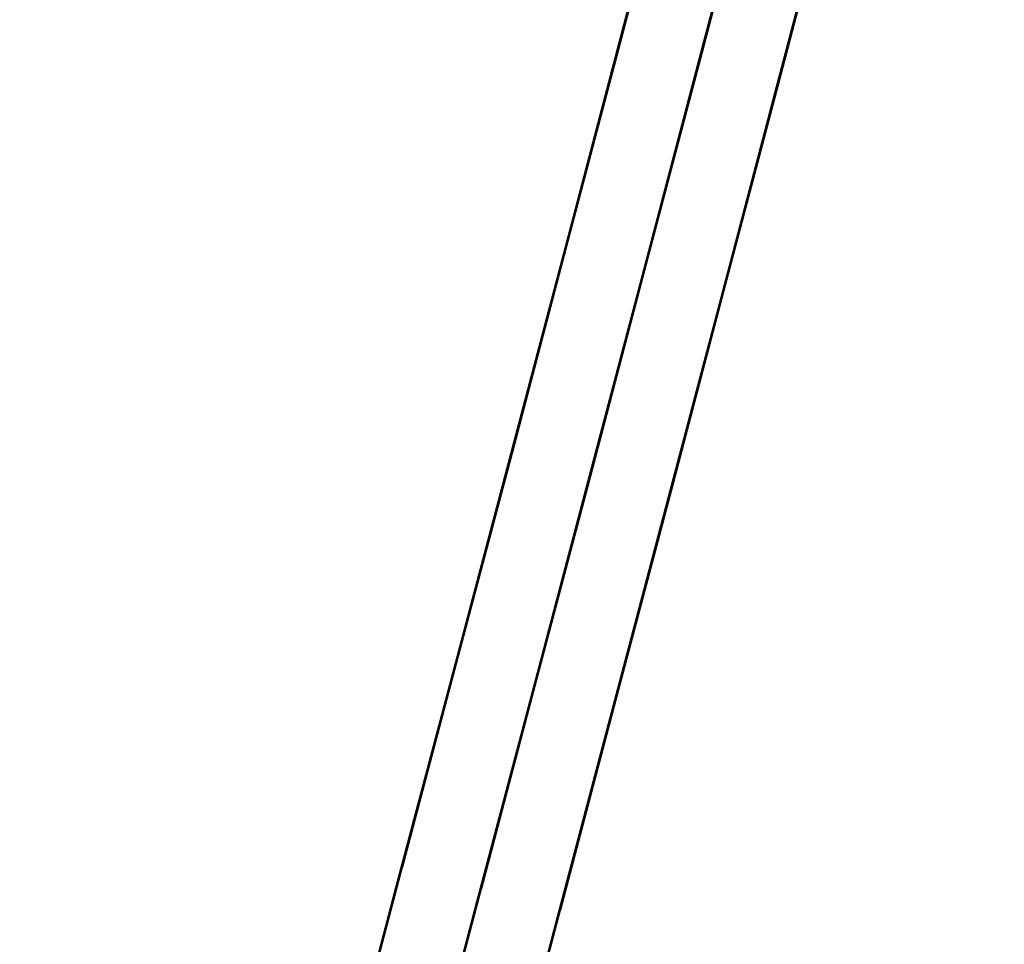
# Model space of a CAD drawing. Header units: inches. Extents: x 92364 to 92568, y 1600225 to 1600383.
# Tile 16 of 17: x 92485 to 92508, y 1600342 to 1600364. Entities that reach past the tile are written whole.
import ezdxf

# ---------------------------------------------------------------- set-up
doc = ezdxf.new("R2010")
doc.units = ezdxf.units.IN
doc.header["$MEASUREMENT"] = 0
doc.layers.add('Objekter_Mast', color=10, linetype='Continuous')

msp = doc.modelspace()

# ---------------------------------------------------------------- meshes
at = {"layer": 'Objekter_Mast', "color": 24, "true_color": 0xaa170d}
mesh = msp.add_polyface(dxfattribs=at)
corners = [(92506.176, 1600382.375, 121.832), (92506.309, 1600382.438, 142.494), (92506.176, 1600382.375, 142.494), (92506.309, 1600382.438, 121.832), (92506.176, 1600382.25, 121.832), (92506.176, 1600382.25, 142.494), (92506.309, 1600382.188, 121.832), (92506.309, 1600382.188, 142.494), (92506.441, 1600382.25, 121.832), (92506.441, 1600382.25, 142.494), (92506.441, 1600382.375, 121.832), (92506.441, 1600382.375, 142.494), (92504.32, 1600382.625, 142.664), (92504.426, 1600383, 142.323), (92504.32, 1600382.625, 142.323), (92504.426, 1600383, 142.664), (92508.293, 1600382, 142.664), (92508.188, 1600381.625, 142.323), (92508.293, 1600382, 142.323), (92508.188, 1600381.625, 142.664), (92488.328, 1600314.625, 110.456), (92488.465, 1600314.75, 131.7), (92488.328, 1600314.625, 131.7), (92488.465, 1600314.75, 110.456), (92488.328, 1600314.5, 110.456), (92488.328, 1600314.5, 131.7), (92488.465, 1600314.375, 110.456), (92488.465, 1600314.375, 131.7), (92488.602, 1600314.5, 110.456), (92488.602, 1600314.5, 131.7), (92488.602, 1600314.625, 110.456), (92488.602, 1600314.625, 131.7), (92486.477, 1600314.875, 131.875), (92486.582, 1600315.25, 131.525), (92486.477, 1600314.875, 131.525), (92486.582, 1600315.25, 131.875), (92490.449, 1600314.25, 131.875), (92490.344, 1600313.875, 131.525), (92490.449, 1600314.25, 131.525), (92490.344, 1600313.875, 131.875), (92464.293, 1600225.562, 108.665), (92464.473, 1600225.625, 136.446), (92464.293, 1600225.562, 136.446), (92464.473, 1600225.625, 108.665), (92464.293, 1600225.312, 108.665), (92464.293, 1600225.312, 136.446), (92464.473, 1600225.25, 108.665), (92464.473, 1600225.25, 136.446), (92464.652, 1600225.312, 108.665), (92464.652, 1600225.312, 136.446), (92464.652, 1600225.562, 108.665), (92464.652, 1600225.562, 136.446), (92462.473, 1600225.688, 136.675), (92462.609, 1600226.188, 136.217), (92462.473, 1600225.688, 136.217), (92462.609, 1600226.188, 136.675), (92466.469, 1600225.188, 136.675), (92466.332, 1600224.688, 136.217), (92466.469, 1600225.188, 136.217), (92466.332, 1600224.688, 136.675)]
mesh.append_faces([[corners[k] for k in face] for face in [(58, 53, 57), (53, 54, 57), (59, 52, 54), (59, 54, 57), (55, 56, 58), (55, 58, 53), (56, 59, 57), (56, 57, 58), (52, 55, 53), (52, 53, 54), (46, 43, 40), (46, 40, 44), (50, 43, 46), (48, 50, 46), (43, 50, 51), (43, 51, 41), (50, 48, 49), (50, 49, 51), (48, 46, 47), (48, 47, 49), (46, 44, 45), (46, 45, 47), (44, 40, 42), (44, 42, 45), (40, 43, 41), (40, 41, 42), (43, 50, 51), (43, 51, 41), (50, 48, 49), (50, 49, 51), (48, 46, 47), (48, 47, 49), (46, 44, 45), (46, 45, 47), (44, 40, 42), (44, 42, 45), (40, 43, 41), (40, 41, 42), (36, 35, 39), (35, 32, 39), (38, 33, 37), (33, 34, 37), (39, 32, 34), (39, 34, 37), (35, 36, 38), (35, 38, 33), (36, 39, 37), (36, 37, 38), (32, 35, 33), (32, 33, 34), (24, 28, 20), (30, 23, 20), (26, 28, 24), (28, 30, 20), (23, 30, 31), (23, 31, 21), (30, 28, 29), (30, 29, 31), (28, 26, 27), (28, 27, 29), (26, 24, 25), (26, 25, 27), (24, 20, 22), (24, 22, 25), (20, 23, 21), (20, 21, 22), (23, 30, 31), (23, 31, 21), (30, 28, 29), (30, 29, 31), (28, 26, 27), (28, 27, 29), (26, 24, 25), (26, 25, 27), (24, 20, 22), (24, 22, 25), (20, 23, 21), (20, 21, 22), (16, 15, 19), (15, 12, 19), (18, 13, 17), (13, 14, 17), (19, 12, 14), (19, 14, 17), (15, 16, 18), (15, 18, 13), (16, 19, 17), (16, 17, 18), (12, 15, 13), (12, 13, 14), (3, 10, 11), (3, 11, 1), (10, 8, 9), (10, 9, 11), (8, 6, 7), (8, 7, 9), (6, 4, 5), (6, 5, 7), (4, 0, 2), (4, 2, 5), (0, 3, 1), (0, 1, 2), (3, 10, 11), (3, 11, 1), (10, 8, 9), (10, 9, 11), (8, 6, 7), (8, 7, 9), (6, 4, 5), (6, 5, 7), (4, 0, 2), (4, 2, 5), (0, 3, 1), (0, 1, 2)]], dxfattribs={"color": 34})
mesh = msp.add_polyface(dxfattribs=at)
corners = [(92506.176, 1600382.375, 121.832), (92506.309, 1600382.438, 142.494), (92506.176, 1600382.375, 142.494), (92506.309, 1600382.438, 121.832), (92506.176, 1600382.25, 121.832), (92506.176, 1600382.25, 142.494), (92506.309, 1600382.188, 121.832), (92506.309, 1600382.188, 142.494), (92506.441, 1600382.25, 121.832), (92506.441, 1600382.25, 142.494), (92506.441, 1600382.375, 121.832), (92506.441, 1600382.375, 142.494), (92504.32, 1600382.625, 142.664), (92504.426, 1600383, 142.323), (92504.32, 1600382.625, 142.323), (92504.426, 1600383, 142.664), (92508.293, 1600382, 142.664), (92508.188, 1600381.625, 142.323), (92508.293, 1600382, 142.323), (92508.188, 1600381.625, 142.664), (92488.328, 1600314.625, 110.456), (92488.465, 1600314.75, 131.7), (92488.328, 1600314.625, 131.7), (92488.465, 1600314.75, 110.456), (92488.328, 1600314.5, 110.456), (92488.328, 1600314.5, 131.7), (92488.465, 1600314.375, 110.456), (92488.465, 1600314.375, 131.7), (92488.602, 1600314.5, 110.456), (92488.602, 1600314.5, 131.7), (92488.602, 1600314.625, 110.456), (92488.602, 1600314.625, 131.7), (92486.477, 1600314.875, 131.875), (92486.582, 1600315.25, 131.525), (92486.477, 1600314.875, 131.525), (92486.582, 1600315.25, 131.875), (92490.449, 1600314.25, 131.875), (92490.344, 1600313.875, 131.525), (92490.449, 1600314.25, 131.525), (92490.344, 1600313.875, 131.875), (92464.293, 1600225.562, 108.665), (92464.473, 1600225.625, 136.446), (92464.293, 1600225.562, 136.446), (92464.473, 1600225.625, 108.665), (92464.293, 1600225.312, 108.665), (92464.293, 1600225.312, 136.446), (92464.473, 1600225.25, 108.665), (92464.473, 1600225.25, 136.446), (92464.652, 1600225.312, 108.665), (92464.652, 1600225.312, 136.446), (92464.652, 1600225.562, 108.665), (92464.652, 1600225.562, 136.446), (92462.473, 1600225.688, 136.675), (92462.609, 1600226.188, 136.217), (92462.473, 1600225.688, 136.217), (92462.609, 1600226.188, 136.675), (92466.469, 1600225.188, 136.675), (92466.332, 1600224.688, 136.217), (92466.469, 1600225.188, 136.217), (92466.332, 1600224.688, 136.675)]
mesh.append_faces([[corners[k] for k in face] for face in [(58, 53, 57), (53, 54, 57), (59, 52, 54), (59, 54, 57), (55, 56, 58), (55, 58, 53), (56, 59, 57), (56, 57, 58), (52, 55, 53), (52, 53, 54), (46, 43, 40), (46, 40, 44), (50, 43, 46), (48, 50, 46), (43, 50, 51), (43, 51, 41), (50, 48, 49), (50, 49, 51), (48, 46, 47), (48, 47, 49), (46, 44, 45), (46, 45, 47), (44, 40, 42), (44, 42, 45), (40, 43, 41), (40, 41, 42), (43, 50, 51), (43, 51, 41), (50, 48, 49), (50, 49, 51), (48, 46, 47), (48, 47, 49), (46, 44, 45), (46, 45, 47), (44, 40, 42), (44, 42, 45), (40, 43, 41), (40, 41, 42), (36, 35, 39), (35, 32, 39), (38, 33, 37), (33, 34, 37), (39, 32, 34), (39, 34, 37), (35, 36, 38), (35, 38, 33), (36, 39, 37), (36, 37, 38), (32, 35, 33), (32, 33, 34), (24, 28, 20), (30, 23, 20), (26, 28, 24), (28, 30, 20), (23, 30, 31), (23, 31, 21), (30, 28, 29), (30, 29, 31), (28, 26, 27), (28, 27, 29), (26, 24, 25), (26, 25, 27), (24, 20, 22), (24, 22, 25), (20, 23, 21), (20, 21, 22), (23, 30, 31), (23, 31, 21), (30, 28, 29), (30, 29, 31), (28, 26, 27), (28, 27, 29), (26, 24, 25), (26, 25, 27), (24, 20, 22), (24, 22, 25), (20, 23, 21), (20, 21, 22), (16, 15, 19), (15, 12, 19), (18, 13, 17), (13, 14, 17), (19, 12, 14), (19, 14, 17), (15, 16, 18), (15, 18, 13), (16, 19, 17), (16, 17, 18), (12, 15, 13), (12, 13, 14), (3, 10, 11), (3, 11, 1), (10, 8, 9), (10, 9, 11), (8, 6, 7), (8, 7, 9), (6, 4, 5), (6, 5, 7), (4, 0, 2), (4, 2, 5), (0, 3, 1), (0, 1, 2), (3, 10, 11), (3, 11, 1), (10, 8, 9), (10, 9, 11), (8, 6, 7), (8, 7, 9), (6, 4, 5), (6, 5, 7), (4, 0, 2), (4, 2, 5), (0, 3, 1), (0, 1, 2)]])
mesh = msp.add_polyface(dxfattribs=at)
corners = [(92503.75, 1600372.625, 140.064), (92506.301, 1600382.312, 142.478), (92503.742, 1600372.625, 140.079), (92499.391, 1600363.438, 137.959), (92501.938, 1600373.125, 140.079), (92501.93, 1600373.125, 140.064), (92505.602, 1600372.125, 140.095), (92505.609, 1600372.125, 140.079), (92508.16, 1600381.812, 142.494), (92508.152, 1600381.812, 142.478), (92505.602, 1600372.125, 140.064), (92508.137, 1600381.812, 142.478), (92505.586, 1600372.125, 140.064), (92505.578, 1600372.125, 140.079), (92505.586, 1600372.125, 140.095), (92508.129, 1600381.812, 142.494), (92508.137, 1600381.812, 142.509), (92501.914, 1600373.125, 140.064), (92504.465, 1600382.812, 142.478), (92501.906, 1600373.125, 140.079), (92501.914, 1600373.125, 140.095), (92504.457, 1600382.812, 142.494), (92503.766, 1600372.625, 140.064), (92503.766, 1600372.625, 140.095), (92503.773, 1600372.625, 140.079), (92506.324, 1600382.312, 142.494), (92506.316, 1600382.312, 142.478), (92506.293, 1600382.312, 142.494), (92503.75, 1600372.625, 140.095), (92506.301, 1600382.312, 142.509), (92499.383, 1600363.438, 137.974), (92501.93, 1600373.125, 140.095), (92499.383, 1600363.438, 137.943), (92499.367, 1600363.438, 137.974)]
mesh.append_faces([[corners[k] for k in face] for face in [(0, 1, 2), (3, 4, 5), (6, 7, 8), (7, 9, 10), (10, 11, 12), (12, 11, 13), (13, 14, 15), (14, 6, 16), (3, 4, 5), (17, 18, 19), (19, 20, 21), (22, 1, 0), (23, 24, 25), (24, 26, 22), (0, 1, 2), (2, 27, 28), (28, 23, 29), (6, 7, 8), (7, 9, 10), (10, 11, 12), (12, 11, 13), (13, 14, 15), (14, 6, 16), (30, 4, 31), (32, 5, 17), (33, 20, 19), (30, 31, 20), (17, 18, 19), (19, 20, 21), (23, 24, 25), (24, 26, 22), (22, 1, 0), (2, 27, 28), (28, 23, 29)]], dxfattribs={"color": 34})
mesh = msp.add_polyface(dxfattribs=at)
corners = [(92503.75, 1600372.625, 140.064), (92506.301, 1600382.312, 142.478), (92503.742, 1600372.625, 140.079), (92499.391, 1600363.438, 137.959), (92501.938, 1600373.125, 140.079), (92501.93, 1600373.125, 140.064), (92505.602, 1600372.125, 140.095), (92505.609, 1600372.125, 140.079), (92508.16, 1600381.812, 142.494), (92508.152, 1600381.812, 142.478), (92505.602, 1600372.125, 140.064), (92508.137, 1600381.812, 142.478), (92505.586, 1600372.125, 140.064), (92505.578, 1600372.125, 140.079), (92505.586, 1600372.125, 140.095), (92508.129, 1600381.812, 142.494), (92508.137, 1600381.812, 142.509), (92501.914, 1600373.125, 140.064), (92504.465, 1600382.812, 142.478), (92501.906, 1600373.125, 140.079), (92501.914, 1600373.125, 140.095), (92504.457, 1600382.812, 142.494), (92503.766, 1600372.625, 140.064), (92503.766, 1600372.625, 140.095), (92503.773, 1600372.625, 140.079), (92506.324, 1600382.312, 142.494), (92506.316, 1600382.312, 142.478), (92506.293, 1600382.312, 142.494), (92503.75, 1600372.625, 140.095), (92506.301, 1600382.312, 142.509), (92499.383, 1600363.438, 137.974), (92501.93, 1600373.125, 140.095), (92499.383, 1600363.438, 137.943), (92499.367, 1600363.438, 137.974)]
mesh.append_faces([[corners[k] for k in face] for face in [(0, 1, 2), (3, 4, 5), (6, 7, 8), (7, 9, 10), (10, 11, 12), (12, 11, 13), (13, 14, 15), (14, 6, 16), (3, 4, 5), (17, 18, 19), (19, 20, 21), (22, 1, 0), (23, 24, 25), (24, 26, 22), (0, 1, 2), (2, 27, 28), (28, 23, 29), (6, 7, 8), (7, 9, 10), (10, 11, 12), (12, 11, 13), (13, 14, 15), (14, 6, 16), (30, 4, 31), (32, 5, 17), (33, 20, 19), (30, 31, 20), (17, 18, 19), (19, 20, 21), (23, 24, 25), (24, 26, 22), (22, 1, 0), (2, 27, 28), (28, 23, 29)]])
mesh = msp.add_polyface(dxfattribs=at)
corners = [(92501.203, 1600362.938, 137.974), (92501.219, 1600362.938, 137.974), (92503.75, 1600372.625, 140.095), (92499.391, 1600363.438, 137.959), (92501.93, 1600373.125, 140.064), (92499.383, 1600363.438, 137.943), (92503.055, 1600362.438, 137.974), (92503.062, 1600362.438, 137.959), (92505.609, 1600372.125, 140.079), (92505.602, 1600372.125, 140.064), (92503.055, 1600362.438, 137.943), (92505.586, 1600372.125, 140.064), (92503.039, 1600362.438, 137.943), (92503.031, 1600362.438, 137.959), (92503.039, 1600362.438, 137.974), (92505.578, 1600372.125, 140.079), (92505.586, 1600372.125, 140.095), (92496.816, 1600353.75, 136.144), (92499.367, 1600363.438, 137.974), (92499.359, 1600363.438, 137.959), (92499.383, 1600363.438, 137.974), (92501.938, 1600373.125, 140.079), (92501.914, 1600373.125, 140.064), (92499.367, 1600363.438, 137.943), (92501.906, 1600373.125, 140.079), (92501.914, 1600373.125, 140.095), (92501.227, 1600362.938, 137.959), (92503.773, 1600372.625, 140.079), (92503.766, 1600372.625, 140.064), (92501.219, 1600362.938, 137.943), (92503.75, 1600372.625, 140.064), (92501.203, 1600362.938, 137.943), (92501.195, 1600362.938, 137.959), (92503.742, 1600372.625, 140.079)]
mesh.append_faces([[corners[k] for k in face] for face in [(0, 1, 2), (3, 4, 5), (6, 7, 8), (7, 9, 10), (10, 11, 12), (12, 11, 13), (13, 14, 15), (14, 6, 16), (14, 6, 16), (7, 9, 10), (17, 18, 19), (20, 3, 21), (3, 4, 5), (5, 22, 23), (23, 22, 19), (19, 18, 24), (18, 20, 25), (1, 26, 27), (26, 28, 29), (29, 30, 31), (31, 30, 32), (32, 0, 33), (0, 1, 2), (6, 7, 8), (10, 11, 12), (12, 11, 13), (13, 14, 15), (17, 18, 19), (19, 18, 24), (1, 26, 27), (26, 28, 29), (29, 30, 31), (31, 30, 32), (32, 0, 33)]], dxfattribs={"color": 34})
mesh = msp.add_polyface(dxfattribs=at)
corners = [(92501.203, 1600362.938, 137.974), (92501.219, 1600362.938, 137.974), (92503.75, 1600372.625, 140.095), (92499.391, 1600363.438, 137.959), (92501.93, 1600373.125, 140.064), (92499.383, 1600363.438, 137.943), (92503.055, 1600362.438, 137.974), (92503.062, 1600362.438, 137.959), (92505.609, 1600372.125, 140.079), (92505.602, 1600372.125, 140.064), (92503.055, 1600362.438, 137.943), (92505.586, 1600372.125, 140.064), (92503.039, 1600362.438, 137.943), (92503.031, 1600362.438, 137.959), (92503.039, 1600362.438, 137.974), (92505.578, 1600372.125, 140.079), (92505.586, 1600372.125, 140.095), (92496.816, 1600353.75, 136.144), (92499.367, 1600363.438, 137.974), (92499.359, 1600363.438, 137.959), (92499.383, 1600363.438, 137.974), (92501.938, 1600373.125, 140.079), (92501.914, 1600373.125, 140.064), (92499.367, 1600363.438, 137.943), (92501.906, 1600373.125, 140.079), (92501.914, 1600373.125, 140.095), (92501.227, 1600362.938, 137.959), (92503.773, 1600372.625, 140.079), (92503.766, 1600372.625, 140.064), (92501.219, 1600362.938, 137.943), (92503.75, 1600372.625, 140.064), (92501.203, 1600362.938, 137.943), (92501.195, 1600362.938, 137.959), (92503.742, 1600372.625, 140.079)]
mesh.append_faces([[corners[k] for k in face] for face in [(0, 1, 2), (3, 4, 5), (6, 7, 8), (7, 9, 10), (10, 11, 12), (12, 11, 13), (13, 14, 15), (14, 6, 16), (14, 6, 16), (7, 9, 10), (17, 18, 19), (20, 3, 21), (3, 4, 5), (5, 22, 23), (23, 22, 19), (19, 18, 24), (18, 20, 25), (1, 26, 27), (26, 28, 29), (29, 30, 31), (31, 30, 32), (32, 0, 33), (0, 1, 2), (6, 7, 8), (10, 11, 12), (12, 11, 13), (13, 14, 15), (17, 18, 19), (19, 18, 24), (1, 26, 27), (26, 28, 29), (29, 30, 31), (31, 30, 32), (32, 0, 33)]])
mesh = msp.add_polyface(dxfattribs=at)
corners = [(92501.219, 1600362.938, 137.974), (92503.766, 1600372.625, 140.095), (92503.75, 1600372.625, 140.095), (92503.055, 1600362.438, 137.974), (92505.609, 1600372.125, 140.079), (92505.602, 1600372.125, 140.095), (92503.062, 1600362.438, 137.959), (92505.602, 1600372.125, 140.064), (92503.055, 1600362.438, 137.943), (92505.586, 1600372.125, 140.064), (92505.578, 1600372.125, 140.079), (92503.031, 1600362.438, 137.959), (92503.039, 1600362.438, 137.974), (92505.586, 1600372.125, 140.095), (92499.383, 1600363.438, 137.974), (92501.938, 1600373.125, 140.079), (92501.93, 1600373.125, 140.095), (92499.383, 1600363.438, 137.943), (92501.93, 1600373.125, 140.064), (92501.914, 1600373.125, 140.064), (92501.906, 1600373.125, 140.079), (92499.359, 1600363.438, 137.959), (92499.367, 1600363.438, 137.974), (92501.914, 1600373.125, 140.095), (92503.773, 1600372.625, 140.079), (92501.227, 1600362.938, 137.959), (92503.766, 1600372.625, 140.064), (92501.219, 1600362.938, 137.943), (92503.75, 1600372.625, 140.064), (92503.742, 1600372.625, 140.079), (92501.195, 1600362.938, 137.959), (92501.203, 1600362.938, 137.974), (92499.391, 1600363.438, 137.959), (92499.367, 1600363.438, 137.943)]
mesh.append_faces([[corners[k] for k in face] for face in [(0, 1, 2), (3, 4, 5), (6, 4, 7), (8, 7, 9), (9, 10, 11), (12, 13, 10), (3, 5, 13), (3, 5, 13), (6, 4, 7), (14, 15, 16), (17, 18, 19), (19, 20, 21), (22, 23, 20), (14, 16, 23), (0, 24, 1), (25, 24, 26), (27, 26, 28), (28, 29, 30), (31, 2, 29), (0, 1, 2), (3, 4, 5), (8, 7, 9), (9, 10, 11), (12, 13, 10), (14, 32, 15), (17, 19, 33), (33, 19, 21), (19, 20, 21), (22, 14, 23), (0, 24, 1), (25, 24, 26), (27, 26, 28), (28, 29, 30), (31, 2, 29)]], dxfattribs={"color": 34})
mesh = msp.add_polyface(dxfattribs=at)
corners = [(92501.219, 1600362.938, 137.974), (92503.766, 1600372.625, 140.095), (92503.75, 1600372.625, 140.095), (92503.055, 1600362.438, 137.974), (92505.609, 1600372.125, 140.079), (92505.602, 1600372.125, 140.095), (92503.062, 1600362.438, 137.959), (92505.602, 1600372.125, 140.064), (92503.055, 1600362.438, 137.943), (92505.586, 1600372.125, 140.064), (92505.578, 1600372.125, 140.079), (92503.031, 1600362.438, 137.959), (92503.039, 1600362.438, 137.974), (92505.586, 1600372.125, 140.095), (92499.383, 1600363.438, 137.974), (92501.938, 1600373.125, 140.079), (92501.93, 1600373.125, 140.095), (92499.383, 1600363.438, 137.943), (92501.93, 1600373.125, 140.064), (92501.914, 1600373.125, 140.064), (92501.906, 1600373.125, 140.079), (92499.359, 1600363.438, 137.959), (92499.367, 1600363.438, 137.974), (92501.914, 1600373.125, 140.095), (92503.773, 1600372.625, 140.079), (92501.227, 1600362.938, 137.959), (92503.766, 1600372.625, 140.064), (92501.219, 1600362.938, 137.943), (92503.75, 1600372.625, 140.064), (92503.742, 1600372.625, 140.079), (92501.195, 1600362.938, 137.959), (92501.203, 1600362.938, 137.974), (92499.391, 1600363.438, 137.959), (92499.367, 1600363.438, 137.943)]
mesh.append_faces([[corners[k] for k in face] for face in [(0, 1, 2), (3, 4, 5), (6, 4, 7), (8, 7, 9), (9, 10, 11), (12, 13, 10), (3, 5, 13), (3, 5, 13), (6, 4, 7), (14, 15, 16), (17, 18, 19), (19, 20, 21), (22, 23, 20), (14, 16, 23), (0, 24, 1), (25, 24, 26), (27, 26, 28), (28, 29, 30), (31, 2, 29), (0, 1, 2), (3, 4, 5), (8, 7, 9), (9, 10, 11), (12, 13, 10), (14, 32, 15), (17, 19, 33), (33, 19, 21), (19, 20, 21), (22, 14, 23), (0, 24, 1), (25, 24, 26), (27, 26, 28), (28, 29, 30), (31, 2, 29)]])
mesh = msp.add_polyface(dxfattribs=at)
corners = [(92498.652, 1600353.25, 136.114), (92501.203, 1600362.938, 137.943), (92498.645, 1600353.25, 136.129), (92496.816, 1600353.75, 136.114), (92499.367, 1600363.438, 137.943), (92496.809, 1600353.75, 136.129), (92500.504, 1600352.75, 136.144), (92500.512, 1600352.75, 136.129), (92503.062, 1600362.438, 137.959), (92503.055, 1600362.438, 137.943), (92500.504, 1600352.75, 136.114), (92500.488, 1600352.75, 136.114), (92503.039, 1600362.438, 137.943), (92500.48, 1600352.75, 136.129), (92500.488, 1600352.75, 136.144), (92503.031, 1600362.438, 137.959), (92496.832, 1600353.75, 136.144), (92496.84, 1600353.75, 136.129), (92499.391, 1600363.438, 137.959), (92499.383, 1600363.438, 137.943), (92496.832, 1600353.75, 136.114), (92496.816, 1600353.75, 136.144), (92499.359, 1600363.438, 137.959), (92499.367, 1600363.438, 137.974), (92498.668, 1600353.25, 136.114), (92498.668, 1600353.25, 136.144), (92498.676, 1600353.25, 136.129), (92501.227, 1600362.938, 137.959), (92501.219, 1600362.938, 137.943), (92498.652, 1600353.25, 136.144), (92501.195, 1600362.938, 137.959), (92501.203, 1600362.938, 137.974), (92503.039, 1600362.438, 137.974)]
mesh.append_faces([[corners[k] for k in face] for face in [(0, 1, 2), (3, 4, 5), (6, 7, 8), (7, 9, 10), (11, 12, 13), (13, 14, 15), (11, 12, 13), (16, 17, 18), (17, 19, 20), (20, 4, 3), (3, 4, 5), (5, 21, 22), (21, 16, 23), (24, 1, 0), (25, 26, 27), (26, 28, 24), (0, 1, 2), (2, 29, 30), (29, 25, 31), (6, 7, 8), (7, 9, 10), (10, 12, 11), (13, 14, 15), (14, 6, 32), (16, 17, 18), (17, 19, 20), (20, 4, 3), (5, 21, 22), (21, 16, 23), (25, 26, 27), (26, 28, 24), (24, 1, 0), (2, 29, 30), (29, 25, 31)]], dxfattribs={"color": 34})
mesh = msp.add_polyface(dxfattribs=at)
corners = [(92501.203, 1600362.938, 137.943), (92501.195, 1600362.938, 137.959), (92498.645, 1600353.25, 136.129), (92499.367, 1600363.438, 137.943), (92499.359, 1600363.438, 137.959), (92496.809, 1600353.75, 136.129), (92500.504, 1600352.75, 136.144), (92503.062, 1600362.438, 137.959), (92503.055, 1600362.438, 137.974), (92500.512, 1600352.75, 136.129), (92503.055, 1600362.438, 137.943), (92500.504, 1600352.75, 136.114), (92503.039, 1600362.438, 137.943), (92503.031, 1600362.438, 137.959), (92500.48, 1600352.75, 136.129), (92500.488, 1600352.75, 136.144), (92503.039, 1600362.438, 137.974), (92496.832, 1600353.75, 136.144), (92499.391, 1600363.438, 137.959), (92499.383, 1600363.438, 137.974), (92496.84, 1600353.75, 136.129), (92499.383, 1600363.438, 137.943), (92496.832, 1600353.75, 136.114), (92499.367, 1600363.438, 137.974), (92498.668, 1600353.25, 136.114), (92501.219, 1600362.938, 137.943), (92498.668, 1600353.25, 136.144), (92501.227, 1600362.938, 137.959), (92501.219, 1600362.938, 137.974), (92498.676, 1600353.25, 136.129), (92498.652, 1600353.25, 136.144), (92501.203, 1600362.938, 137.974)]
mesh.append_faces([[corners[k] for k in face] for face in [(0, 1, 2), (3, 4, 5), (6, 7, 8), (9, 7, 10), (11, 10, 12), (12, 13, 14), (15, 16, 13), (6, 8, 16), (12, 13, 14), (17, 18, 19), (20, 18, 21), (22, 21, 3), (3, 4, 5), (17, 19, 23), (24, 25, 0), (26, 27, 28), (29, 27, 25), (0, 1, 2), (30, 31, 1), (26, 28, 31), (6, 7, 8), (9, 7, 10), (11, 10, 12), (15, 16, 13), (6, 8, 16), (17, 18, 19), (20, 18, 21), (22, 21, 3), (17, 19, 23), (26, 27, 28), (29, 27, 25), (24, 25, 0), (30, 31, 1), (26, 28, 31)]], dxfattribs={"color": 34})
mesh = msp.add_polyface(dxfattribs=at)
corners = [(92498.652, 1600353.25, 136.114), (92501.203, 1600362.938, 137.943), (92498.645, 1600353.25, 136.129), (92496.816, 1600353.75, 136.114), (92499.367, 1600363.438, 137.943), (92496.809, 1600353.75, 136.129), (92500.504, 1600352.75, 136.144), (92500.512, 1600352.75, 136.129), (92503.062, 1600362.438, 137.959), (92503.055, 1600362.438, 137.943), (92500.504, 1600352.75, 136.114), (92500.488, 1600352.75, 136.114), (92503.039, 1600362.438, 137.943), (92500.48, 1600352.75, 136.129), (92500.488, 1600352.75, 136.144), (92503.031, 1600362.438, 137.959), (92496.832, 1600353.75, 136.144), (92496.84, 1600353.75, 136.129), (92499.391, 1600363.438, 137.959), (92499.383, 1600363.438, 137.943), (92496.832, 1600353.75, 136.114), (92496.816, 1600353.75, 136.144), (92499.359, 1600363.438, 137.959), (92499.367, 1600363.438, 137.974), (92498.668, 1600353.25, 136.114), (92498.668, 1600353.25, 136.144), (92498.676, 1600353.25, 136.129), (92501.227, 1600362.938, 137.959), (92501.219, 1600362.938, 137.943), (92498.652, 1600353.25, 136.144), (92501.195, 1600362.938, 137.959), (92501.203, 1600362.938, 137.974), (92503.039, 1600362.438, 137.974)]
mesh.append_faces([[corners[k] for k in face] for face in [(0, 1, 2), (3, 4, 5), (6, 7, 8), (7, 9, 10), (11, 12, 13), (13, 14, 15), (11, 12, 13), (16, 17, 18), (17, 19, 20), (20, 4, 3), (3, 4, 5), (5, 21, 22), (21, 16, 23), (24, 1, 0), (25, 26, 27), (26, 28, 24), (0, 1, 2), (2, 29, 30), (29, 25, 31), (6, 7, 8), (7, 9, 10), (10, 12, 11), (13, 14, 15), (14, 6, 32), (16, 17, 18), (17, 19, 20), (20, 4, 3), (5, 21, 22), (21, 16, 23), (25, 26, 27), (26, 28, 24), (24, 1, 0), (2, 29, 30), (29, 25, 31)]])
mesh = msp.add_polyface(dxfattribs=at)
corners = [(92501.203, 1600362.938, 137.943), (92501.195, 1600362.938, 137.959), (92498.645, 1600353.25, 136.129), (92499.367, 1600363.438, 137.943), (92499.359, 1600363.438, 137.959), (92496.809, 1600353.75, 136.129), (92500.504, 1600352.75, 136.144), (92503.062, 1600362.438, 137.959), (92503.055, 1600362.438, 137.974), (92500.512, 1600352.75, 136.129), (92503.055, 1600362.438, 137.943), (92500.504, 1600352.75, 136.114), (92503.039, 1600362.438, 137.943), (92503.031, 1600362.438, 137.959), (92500.48, 1600352.75, 136.129), (92500.488, 1600352.75, 136.144), (92503.039, 1600362.438, 137.974), (92496.832, 1600353.75, 136.144), (92499.391, 1600363.438, 137.959), (92499.383, 1600363.438, 137.974), (92496.84, 1600353.75, 136.129), (92499.383, 1600363.438, 137.943), (92496.832, 1600353.75, 136.114), (92499.367, 1600363.438, 137.974), (92498.668, 1600353.25, 136.114), (92501.219, 1600362.938, 137.943), (92498.668, 1600353.25, 136.144), (92501.227, 1600362.938, 137.959), (92501.219, 1600362.938, 137.974), (92498.676, 1600353.25, 136.129), (92498.652, 1600353.25, 136.144), (92501.203, 1600362.938, 137.974)]
mesh.append_faces([[corners[k] for k in face] for face in [(0, 1, 2), (3, 4, 5), (6, 7, 8), (9, 7, 10), (11, 10, 12), (12, 13, 14), (15, 16, 13), (6, 8, 16), (12, 13, 14), (17, 18, 19), (20, 18, 21), (22, 21, 3), (3, 4, 5), (17, 19, 23), (24, 25, 0), (26, 27, 28), (29, 27, 25), (0, 1, 2), (30, 31, 1), (26, 28, 31), (6, 7, 8), (9, 7, 10), (11, 10, 12), (15, 16, 13), (6, 8, 16), (17, 18, 19), (20, 18, 21), (22, 21, 3), (17, 19, 23), (26, 27, 28), (29, 27, 25), (24, 25, 0), (30, 31, 1), (26, 28, 31)]])
mesh = msp.add_polyface(dxfattribs=at)
corners = [(92496.121, 1600343.625, 134.605), (92498.668, 1600353.25, 136.144), (92498.652, 1600353.25, 136.144), (92496.129, 1600343.625, 134.59), (92498.676, 1600353.25, 136.129), (92498.668, 1600353.25, 136.114), (92494.285, 1600344.125, 134.605), (92496.832, 1600353.75, 136.144), (92496.816, 1600353.75, 136.144), (92500.488, 1600352.75, 136.114), (92500.48, 1600352.75, 136.129), (92497.934, 1600343.125, 134.59), (92500.488, 1600352.75, 136.144), (92497.941, 1600343.125, 134.605), (92500.504, 1600352.75, 136.114), (92503.039, 1600362.438, 137.943), (92500.504, 1600352.75, 136.144), (92503.039, 1600362.438, 137.974), (92497.965, 1600343.125, 134.59), (92500.512, 1600352.75, 136.129), (92496.84, 1600353.75, 136.129), (92494.293, 1600344.125, 134.59), (92496.832, 1600353.75, 136.114), (92494.285, 1600344.125, 134.575), (92496.816, 1600353.75, 136.114), (92496.809, 1600353.75, 136.129), (92494.262, 1600344.125, 134.59), (92494.27, 1600344.125, 134.605), (92496.105, 1600343.625, 134.605), (92498.645, 1600353.25, 136.129), (92496.121, 1600343.625, 134.575), (92498.652, 1600353.25, 136.114), (92496.098, 1600343.625, 134.59), (92497.957, 1600343.125, 134.605), (92497.957, 1600343.125, 134.575)]
mesh.append_faces([[corners[k] for k in face] for face in [(0, 1, 2), (3, 4, 5), (6, 7, 8), (9, 10, 11), (10, 12, 13), (14, 15, 9), (12, 16, 17), (18, 19, 14), (6, 20, 7), (21, 20, 22), (23, 22, 24), (24, 25, 26), (27, 8, 25), (6, 7, 8), (28, 2, 29), (0, 4, 1), (3, 4, 5), (30, 5, 31), (31, 29, 32), (0, 1, 2), (33, 19, 16), (34, 14, 9), (9, 10, 11), (10, 12, 13), (33, 16, 12), (6, 20, 7), (21, 20, 22), (23, 22, 24), (24, 25, 26), (27, 8, 25), (0, 4, 1), (30, 5, 31), (31, 29, 32), (28, 2, 29)]], dxfattribs={"color": 34})
mesh = msp.add_polyface(dxfattribs=at)
corners = [(92496.121, 1600343.625, 134.605), (92498.668, 1600353.25, 136.144), (92498.652, 1600353.25, 136.144), (92496.129, 1600343.625, 134.59), (92498.676, 1600353.25, 136.129), (92498.668, 1600353.25, 136.114), (92494.285, 1600344.125, 134.605), (92496.832, 1600353.75, 136.144), (92496.816, 1600353.75, 136.144), (92500.488, 1600352.75, 136.114), (92500.48, 1600352.75, 136.129), (92497.934, 1600343.125, 134.59), (92500.488, 1600352.75, 136.144), (92497.941, 1600343.125, 134.605), (92500.504, 1600352.75, 136.114), (92503.039, 1600362.438, 137.943), (92500.504, 1600352.75, 136.144), (92503.039, 1600362.438, 137.974), (92497.965, 1600343.125, 134.59), (92500.512, 1600352.75, 136.129), (92496.84, 1600353.75, 136.129), (92494.293, 1600344.125, 134.59), (92496.832, 1600353.75, 136.114), (92494.285, 1600344.125, 134.575), (92496.816, 1600353.75, 136.114), (92496.809, 1600353.75, 136.129), (92494.262, 1600344.125, 134.59), (92494.27, 1600344.125, 134.605), (92496.105, 1600343.625, 134.605), (92498.645, 1600353.25, 136.129), (92496.121, 1600343.625, 134.575), (92498.652, 1600353.25, 136.114), (92496.098, 1600343.625, 134.59), (92497.957, 1600343.125, 134.605), (92497.957, 1600343.125, 134.575)]
mesh.append_faces([[corners[k] for k in face] for face in [(0, 1, 2), (3, 4, 5), (6, 7, 8), (9, 10, 11), (10, 12, 13), (14, 15, 9), (12, 16, 17), (18, 19, 14), (6, 20, 7), (21, 20, 22), (23, 22, 24), (24, 25, 26), (27, 8, 25), (6, 7, 8), (28, 2, 29), (0, 4, 1), (3, 4, 5), (30, 5, 31), (31, 29, 32), (0, 1, 2), (33, 19, 16), (34, 14, 9), (9, 10, 11), (10, 12, 13), (33, 16, 12), (6, 20, 7), (21, 20, 22), (23, 22, 24), (24, 25, 26), (27, 8, 25), (0, 4, 1), (30, 5, 31), (31, 29, 32), (28, 2, 29)]])
mesh = msp.add_polyface(dxfattribs=at)
corners = [(92496.105, 1600343.625, 134.605), (92496.121, 1600343.625, 134.605), (92498.652, 1600353.25, 136.144), (92496.129, 1600343.625, 134.59), (92498.668, 1600353.25, 136.114), (92496.121, 1600343.625, 134.575), (92494.27, 1600344.125, 134.605), (92494.285, 1600344.125, 134.605), (92496.816, 1600353.75, 136.144), (92497.957, 1600343.125, 134.605), (92497.965, 1600343.125, 134.59), (92500.512, 1600352.75, 136.129), (92500.504, 1600352.75, 136.144), (92500.504, 1600352.75, 136.114), (92497.957, 1600343.125, 134.575), (92500.488, 1600352.75, 136.114), (92497.934, 1600343.125, 134.59), (92500.48, 1600352.75, 136.129), (92497.941, 1600343.125, 134.605), (92500.488, 1600352.75, 136.144), (92494.293, 1600344.125, 134.59), (92496.84, 1600353.75, 136.129), (92496.832, 1600353.75, 136.114), (92494.285, 1600344.125, 134.575), (92496.816, 1600353.75, 136.114), (92494.27, 1600344.125, 134.575), (92494.262, 1600344.125, 134.59), (92496.809, 1600353.75, 136.129), (92496.098, 1600343.625, 134.59), (92498.645, 1600353.25, 136.129), (92498.676, 1600353.25, 136.129), (92498.652, 1600353.25, 136.114), (92496.105, 1600343.625, 134.575), (92497.941, 1600343.125, 134.575)]
mesh.append_faces([[corners[k] for k in face] for face in [(0, 1, 2), (3, 4, 5), (6, 7, 8), (9, 10, 11), (9, 11, 12), (10, 11, 13), (14, 13, 15), (16, 17, 18), (9, 12, 19), (7, 20, 21), (20, 22, 23), (23, 24, 25), (25, 24, 26), (26, 6, 27), (6, 7, 8), (28, 0, 29), (1, 3, 30), (3, 4, 5), (5, 31, 32), (32, 31, 28), (0, 1, 2), (9, 10, 11), (33, 15, 16), (16, 17, 18), (18, 9, 19), (7, 20, 21), (20, 22, 23), (23, 24, 25), (25, 24, 26), (26, 6, 27), (1, 3, 30), (5, 31, 32), (32, 31, 28), (28, 0, 29)]], dxfattribs={"color": 34})
mesh = msp.add_polyface(dxfattribs=at)
corners = [(92496.105, 1600343.625, 134.605), (92496.121, 1600343.625, 134.605), (92498.652, 1600353.25, 136.144), (92496.129, 1600343.625, 134.59), (92498.668, 1600353.25, 136.114), (92496.121, 1600343.625, 134.575), (92494.27, 1600344.125, 134.605), (92494.285, 1600344.125, 134.605), (92496.816, 1600353.75, 136.144), (92497.957, 1600343.125, 134.605), (92497.965, 1600343.125, 134.59), (92500.512, 1600352.75, 136.129), (92500.504, 1600352.75, 136.144), (92500.504, 1600352.75, 136.114), (92497.957, 1600343.125, 134.575), (92500.488, 1600352.75, 136.114), (92497.934, 1600343.125, 134.59), (92500.48, 1600352.75, 136.129), (92497.941, 1600343.125, 134.605), (92500.488, 1600352.75, 136.144), (92494.293, 1600344.125, 134.59), (92496.84, 1600353.75, 136.129), (92496.832, 1600353.75, 136.114), (92494.285, 1600344.125, 134.575), (92496.816, 1600353.75, 136.114), (92494.27, 1600344.125, 134.575), (92494.262, 1600344.125, 134.59), (92496.809, 1600353.75, 136.129), (92496.098, 1600343.625, 134.59), (92498.645, 1600353.25, 136.129), (92498.676, 1600353.25, 136.129), (92498.652, 1600353.25, 136.114), (92496.105, 1600343.625, 134.575), (92497.941, 1600343.125, 134.575)]
mesh.append_faces([[corners[k] for k in face] for face in [(0, 1, 2), (3, 4, 5), (6, 7, 8), (9, 10, 11), (9, 11, 12), (10, 11, 13), (14, 13, 15), (16, 17, 18), (9, 12, 19), (7, 20, 21), (20, 22, 23), (23, 24, 25), (25, 24, 26), (26, 6, 27), (6, 7, 8), (28, 0, 29), (1, 3, 30), (3, 4, 5), (5, 31, 32), (32, 31, 28), (0, 1, 2), (9, 10, 11), (33, 15, 16), (16, 17, 18), (18, 9, 19), (7, 20, 21), (20, 22, 23), (23, 24, 25), (25, 24, 26), (26, 6, 27), (1, 3, 30), (5, 31, 32), (32, 31, 28), (28, 0, 29)]])
mesh = msp.add_polyface(dxfattribs=at)
corners = [(92491.719, 1600334.438, 133.324), (92494.27, 1600344.125, 134.575), (92494.262, 1600344.125, 134.59), (92497.965, 1600343.125, 134.59), (92500.504, 1600352.75, 136.114), (92497.957, 1600343.125, 134.575), (92500.488, 1600352.75, 136.114), (92497.941, 1600343.125, 134.575), (92497.934, 1600343.125, 134.59), (92497.941, 1600343.125, 134.605), (92497.957, 1600343.125, 134.605), (92500.488, 1600352.75, 136.144), (92491.742, 1600334.438, 133.339), (92494.293, 1600344.125, 134.59), (92494.285, 1600344.125, 134.605), (92494.285, 1600344.125, 134.575), (92491.734, 1600334.438, 133.324), (92491.719, 1600334.438, 133.354), (92494.27, 1600344.125, 134.605), (92491.734, 1600334.438, 133.354), (92493.57, 1600333.938, 133.324), (92496.121, 1600343.625, 134.575), (92496.105, 1600343.625, 134.575), (92493.578, 1600333.938, 133.339), (92496.129, 1600343.625, 134.59), (92496.121, 1600343.625, 134.605), (92493.555, 1600333.938, 133.324), (92496.098, 1600343.625, 134.59), (92493.555, 1600333.938, 133.354), (92496.105, 1600343.625, 134.605), (92493.57, 1600333.938, 133.354), (92495.414, 1600333.438, 133.339), (92495.406, 1600333.438, 133.324), (92495.406, 1600333.438, 133.354)]
mesh.append_faces([[corners[k] for k in face] for face in [(0, 1, 2), (3, 4, 5), (5, 6, 7), (7, 6, 8), (9, 10, 11), (3, 4, 5), (12, 13, 14), (12, 13, 15), (16, 15, 1), (0, 1, 2), (17, 18, 2), (19, 14, 18), (20, 21, 22), (23, 24, 25), (23, 24, 21), (26, 22, 27), (28, 29, 27), (30, 25, 29), (31, 3, 10), (31, 3, 5), (32, 5, 7), (33, 10, 9), (5, 6, 7), (12, 13, 14), (12, 13, 15), (16, 15, 1), (17, 18, 2), (19, 14, 18), (23, 24, 25), (23, 24, 21), (20, 21, 22), (26, 22, 27), (28, 29, 27), (30, 25, 29)]], dxfattribs={"color": 34})
mesh = msp.add_polyface(dxfattribs=at)
corners = [(92491.719, 1600334.438, 133.324), (92494.27, 1600344.125, 134.575), (92494.262, 1600344.125, 134.59), (92497.965, 1600343.125, 134.59), (92500.504, 1600352.75, 136.114), (92497.957, 1600343.125, 134.575), (92500.488, 1600352.75, 136.114), (92497.941, 1600343.125, 134.575), (92497.934, 1600343.125, 134.59), (92497.941, 1600343.125, 134.605), (92497.957, 1600343.125, 134.605), (92500.488, 1600352.75, 136.144), (92491.742, 1600334.438, 133.339), (92494.293, 1600344.125, 134.59), (92494.285, 1600344.125, 134.605), (92494.285, 1600344.125, 134.575), (92491.734, 1600334.438, 133.324), (92491.719, 1600334.438, 133.354), (92494.27, 1600344.125, 134.605), (92491.734, 1600334.438, 133.354), (92493.57, 1600333.938, 133.324), (92496.121, 1600343.625, 134.575), (92496.105, 1600343.625, 134.575), (92493.578, 1600333.938, 133.339), (92496.129, 1600343.625, 134.59), (92496.121, 1600343.625, 134.605), (92493.555, 1600333.938, 133.324), (92496.098, 1600343.625, 134.59), (92493.555, 1600333.938, 133.354), (92496.105, 1600343.625, 134.605), (92493.57, 1600333.938, 133.354), (92495.414, 1600333.438, 133.339), (92495.406, 1600333.438, 133.324), (92495.406, 1600333.438, 133.354)]
mesh.append_faces([[corners[k] for k in face] for face in [(0, 1, 2), (3, 4, 5), (5, 6, 7), (7, 6, 8), (9, 10, 11), (3, 4, 5), (12, 13, 14), (12, 13, 15), (16, 15, 1), (0, 1, 2), (17, 18, 2), (19, 14, 18), (20, 21, 22), (23, 24, 25), (23, 24, 21), (26, 22, 27), (28, 29, 27), (30, 25, 29), (31, 3, 10), (31, 3, 5), (32, 5, 7), (33, 10, 9), (5, 6, 7), (12, 13, 14), (12, 13, 15), (16, 15, 1), (17, 18, 2), (19, 14, 18), (23, 24, 25), (23, 24, 21), (20, 21, 22), (26, 22, 27), (28, 29, 27), (30, 25, 29)]])
mesh = msp.add_polyface(dxfattribs=at)
corners = [(92491.719, 1600334.438, 133.324), (92494.262, 1600344.125, 134.59), (92491.711, 1600334.438, 133.339), (92495.414, 1600333.438, 133.339), (92497.965, 1600343.125, 134.59), (92497.957, 1600343.125, 134.605), (92497.957, 1600343.125, 134.575), (92495.406, 1600333.438, 133.324), (92497.941, 1600343.125, 134.575), (92495.391, 1600333.438, 133.324), (92497.934, 1600343.125, 134.59), (92495.391, 1600333.438, 133.354), (92497.941, 1600343.125, 134.605), (92495.406, 1600333.438, 133.354), (92491.734, 1600334.438, 133.354), (92491.742, 1600334.438, 133.339), (92494.285, 1600344.125, 134.605), (92494.285, 1600344.125, 134.575), (92491.734, 1600334.438, 133.324), (92494.27, 1600344.125, 134.575), (92491.719, 1600334.438, 133.354), (92494.27, 1600344.125, 134.605), (92493.57, 1600333.938, 133.324), (92496.105, 1600343.625, 134.575), (92493.555, 1600333.938, 133.324), (92493.57, 1600333.938, 133.354), (92493.578, 1600333.938, 133.339), (92496.121, 1600343.625, 134.605), (92496.121, 1600343.625, 134.575), (92496.098, 1600343.625, 134.59), (92493.547, 1600333.938, 133.339), (92493.555, 1600333.938, 133.354), (92496.105, 1600343.625, 134.605), (92495.383, 1600333.438, 133.339)]
mesh.append_faces([[corners[k] for k in face] for face in [(0, 1, 2), (3, 4, 5), (3, 4, 6), (7, 6, 8), (9, 8, 10), (11, 12, 10), (13, 5, 12), (9, 8, 10), (14, 15, 16), (15, 17, 18), (18, 19, 0), (0, 1, 2), (2, 20, 1), (20, 14, 21), (22, 23, 24), (25, 26, 27), (26, 28, 22), (24, 29, 30), (30, 31, 29), (31, 25, 32), (3, 6, 7), (33, 11, 10), (11, 12, 10), (14, 15, 16), (15, 17, 18), (18, 19, 0), (2, 20, 1), (20, 14, 21), (25, 26, 27), (26, 28, 22), (22, 23, 24), (24, 29, 30), (30, 31, 29), (31, 25, 32)]], dxfattribs={"color": 34})
mesh = msp.add_polyface(dxfattribs=at)
corners = [(92491.719, 1600334.438, 133.324), (92494.262, 1600344.125, 134.59), (92491.711, 1600334.438, 133.339), (92495.414, 1600333.438, 133.339), (92497.965, 1600343.125, 134.59), (92497.957, 1600343.125, 134.605), (92497.957, 1600343.125, 134.575), (92495.406, 1600333.438, 133.324), (92497.941, 1600343.125, 134.575), (92495.391, 1600333.438, 133.324), (92497.934, 1600343.125, 134.59), (92495.391, 1600333.438, 133.354), (92497.941, 1600343.125, 134.605), (92495.406, 1600333.438, 133.354), (92491.734, 1600334.438, 133.354), (92491.742, 1600334.438, 133.339), (92494.285, 1600344.125, 134.605), (92494.285, 1600344.125, 134.575), (92491.734, 1600334.438, 133.324), (92494.27, 1600344.125, 134.575), (92491.719, 1600334.438, 133.354), (92494.27, 1600344.125, 134.605), (92493.57, 1600333.938, 133.324), (92496.105, 1600343.625, 134.575), (92493.555, 1600333.938, 133.324), (92493.57, 1600333.938, 133.354), (92493.578, 1600333.938, 133.339), (92496.121, 1600343.625, 134.605), (92496.121, 1600343.625, 134.575), (92496.098, 1600343.625, 134.59), (92493.547, 1600333.938, 133.339), (92493.555, 1600333.938, 133.354), (92496.105, 1600343.625, 134.605), (92495.383, 1600333.438, 133.339)]
mesh.append_faces([[corners[k] for k in face] for face in [(0, 1, 2), (3, 4, 5), (3, 4, 6), (7, 6, 8), (9, 8, 10), (11, 12, 10), (13, 5, 12), (9, 8, 10), (14, 15, 16), (15, 17, 18), (18, 19, 0), (0, 1, 2), (2, 20, 1), (20, 14, 21), (22, 23, 24), (25, 26, 27), (26, 28, 22), (24, 29, 30), (30, 31, 29), (31, 25, 32), (3, 6, 7), (33, 11, 10), (11, 12, 10), (14, 15, 16), (15, 17, 18), (18, 19, 0), (2, 20, 1), (20, 14, 21), (25, 26, 27), (26, 28, 22), (22, 23, 24), (24, 29, 30), (30, 31, 29), (31, 25, 32)]])
mesh = msp.add_polyface(dxfattribs=at)
corners = [(92491.031, 1600324.25, 132.376), (92493.578, 1600333.938, 133.339), (92493.57, 1600333.938, 133.324), (92491.023, 1600324.25, 132.391), (92493.57, 1600333.938, 133.354), (92493.555, 1600333.938, 133.354), (92489.188, 1600324.75, 132.391), (92491.734, 1600334.438, 133.354), (92491.719, 1600334.438, 133.354), (92489.195, 1600324.75, 132.376), (92491.742, 1600334.438, 133.339), (92491.734, 1600334.438, 133.324), (92495.406, 1600333.438, 133.354), (92495.414, 1600333.438, 133.339), (92497.957, 1600343.125, 134.605), (92497.957, 1600343.125, 134.575), (92495.406, 1600333.438, 133.324), (92497.941, 1600343.125, 134.575), (92495.391, 1600333.438, 133.324), (92497.934, 1600343.125, 134.59), (92495.383, 1600333.438, 133.339), (92495.391, 1600333.438, 133.354), (92497.941, 1600343.125, 134.605), (92489.188, 1600324.75, 132.361), (92491.719, 1600334.438, 133.324), (92489.172, 1600324.75, 132.361), (92491.711, 1600334.438, 133.339), (92489.172, 1600324.75, 132.391), (92491.008, 1600324.25, 132.391), (92493.547, 1600333.938, 133.339), (92491.023, 1600324.25, 132.361), (92493.555, 1600333.938, 133.324), (92491.008, 1600324.25, 132.361)]
mesh.append_faces([[corners[k] for k in face] for face in [(0, 1, 2), (3, 4, 5), (6, 7, 8), (9, 10, 11), (12, 13, 14), (13, 15, 16), (16, 17, 18), (18, 19, 20), (20, 21, 19), (21, 12, 22), (18, 19, 20), (9, 10, 7), (9, 10, 11), (23, 11, 24), (25, 24, 26), (27, 8, 26), (6, 7, 8), (28, 5, 29), (0, 1, 4), (0, 1, 2), (30, 2, 31), (32, 31, 29), (3, 4, 5), (12, 13, 14), (16, 17, 18), (21, 12, 22), (9, 10, 7), (23, 11, 24), (25, 24, 26), (27, 8, 26), (0, 1, 4), (30, 2, 31), (32, 31, 29), (28, 5, 29)]], dxfattribs={"color": 34})
mesh = msp.add_polyface(dxfattribs=at)
corners = [(92491.031, 1600324.25, 132.376), (92493.578, 1600333.938, 133.339), (92493.57, 1600333.938, 133.324), (92491.023, 1600324.25, 132.391), (92493.57, 1600333.938, 133.354), (92493.555, 1600333.938, 133.354), (92489.188, 1600324.75, 132.391), (92491.734, 1600334.438, 133.354), (92491.719, 1600334.438, 133.354), (92489.195, 1600324.75, 132.376), (92491.742, 1600334.438, 133.339), (92491.734, 1600334.438, 133.324), (92495.406, 1600333.438, 133.354), (92495.414, 1600333.438, 133.339), (92497.957, 1600343.125, 134.605), (92497.957, 1600343.125, 134.575), (92495.406, 1600333.438, 133.324), (92497.941, 1600343.125, 134.575), (92495.391, 1600333.438, 133.324), (92497.934, 1600343.125, 134.59), (92495.383, 1600333.438, 133.339), (92495.391, 1600333.438, 133.354), (92497.941, 1600343.125, 134.605), (92489.188, 1600324.75, 132.361), (92491.719, 1600334.438, 133.324), (92489.172, 1600324.75, 132.361), (92491.711, 1600334.438, 133.339), (92489.172, 1600324.75, 132.391), (92491.008, 1600324.25, 132.391), (92493.547, 1600333.938, 133.339), (92491.023, 1600324.25, 132.361), (92493.555, 1600333.938, 133.324), (92491.008, 1600324.25, 132.361)]
mesh.append_faces([[corners[k] for k in face] for face in [(0, 1, 2), (3, 4, 5), (6, 7, 8), (9, 10, 11), (12, 13, 14), (13, 15, 16), (16, 17, 18), (18, 19, 20), (20, 21, 19), (21, 12, 22), (18, 19, 20), (9, 10, 7), (9, 10, 11), (23, 11, 24), (25, 24, 26), (27, 8, 26), (6, 7, 8), (28, 5, 29), (0, 1, 4), (0, 1, 2), (30, 2, 31), (32, 31, 29), (3, 4, 5), (12, 13, 14), (16, 17, 18), (21, 12, 22), (9, 10, 7), (23, 11, 24), (25, 24, 26), (27, 8, 26), (0, 1, 4), (30, 2, 31), (32, 31, 29), (28, 5, 29)]])

doc.saveas('drawing.dxf')
